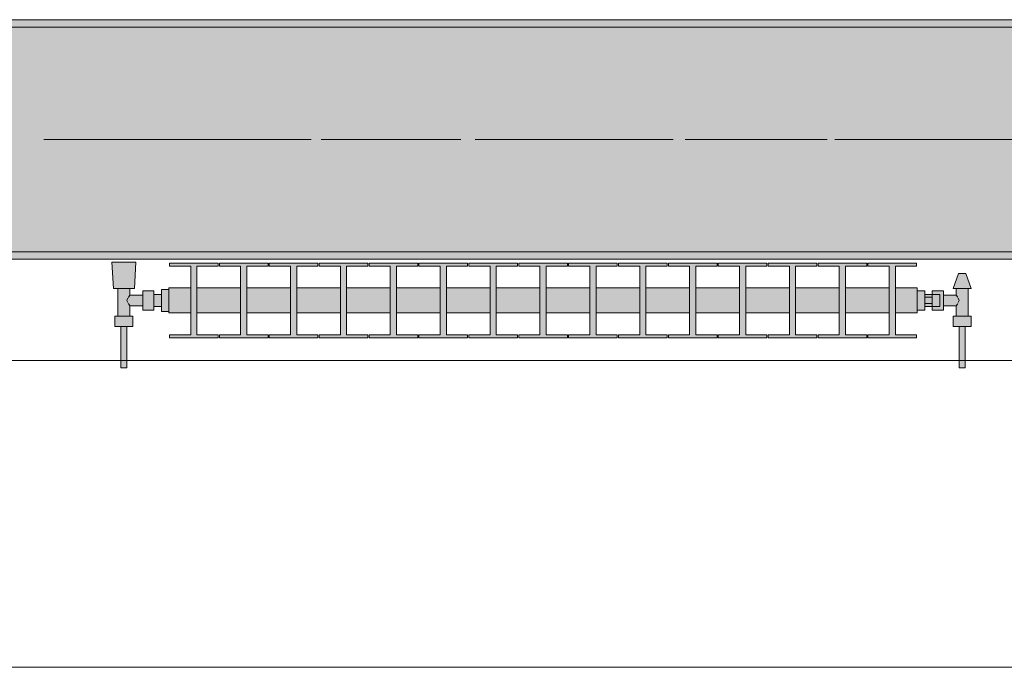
# Model space of a CAD drawing. Header units: metres. Extents: x -3.6 to 84.5, y -11 to 16.8.
# Tile 75 of 225: x 19.691 to 21.006, y -0.155 to 0.71. Entities that reach past the tile are written whole.
import ezdxf

# ---------------------------------------------------------------- set-up
doc = ezdxf.new("R2010")
doc.units = ezdxf.units.M
doc.header["$MEASUREMENT"] = 0
doc.linetypes.add('Achse', pattern=[0.2, 0.1, -0.05, 0, -0.05])
doc.linetypes.add('Strichlinie doppelt', pattern=[0.546806, 0.264583, -0.105833, 0.070556, -0.105833])
for name, color, linetype in [('451 - Universal.Achsen Raster', 7, 'Continuous'), ('604 - Struktur.Wand Aussen', 7, 'Continuous'), ('608 - Struktur.Träger', 7, 'Continuous'), ('801 - HKLSE.Heizung_ Klima_ Lüftung', 7, 'Continuous')]:
    doc.layers.add(name, color=color, linetype=linetype)
pattern_1 = [(45, (0, 0), (-0.01767767, 0.01767767), [0, -0.025])]

msp = doc.modelspace()

# ---------------------------------------------------------------- hatches: boundary and pattern name
at = {"layer": '608 - Struktur.Träger', "linetype": 'Continuous', "lineweight": 0, "true_color": 0x000000}
h = msp.add_hatch(dxfattribs=at)
h.set_pattern_fill('Beton__Stahlbeton_0001', color=18, style=0, pattern_type=2)
h.set_pattern_definition([(45, (0, 0), (-0.08485281, 0.08485281), []), (45, (-0.04243, 0.04243), (-0.08485281, 0.08485281), [0.09, -0.03])])
h.paths.add_polyline_path([(0.69, 0.7), (0.38, 0.7), (0.38, 0.4), (0.69, 0.4), (3.97, 0.4), (4.29, 0.4), (7.57, 0.4), (7.89, 0.4), (11.17, 0.4), (11.49, 0.4), (14.77, 0.4), (15.09, 0.4), (18.37, 0.4), (18.69, 0.4), (21.97, 0.4), (22.29, 0.4), (25.57, 0.4), (25.89, 0.4), (29.17, 0.4), (29.49, 0.4), (32.77, 0.4), (33.09, 0.4), (36.37, 0.4), (36.69, 0.4), (39.97, 0.4), (40.29, 0.4), (43.57, 0.4), (43.89, 0.4), (47.17, 0.4), (47.49, 0.4), (50.77, 0.4), (51.09, 0.4), (51.8, 0.4), (51.97, 0.4), (54.37, 0.4), (54.69, 0.4), (57.97, 0.4), (58.29, 0.4), (61.57, 0.4), (61.88, 0.4), (61.88, 0.7), (61.57, 0.7), (58.29, 0.7), (57.97, 0.7), (54.69, 0.7), (54.37, 0.7), (51.97, 0.7), (51.8, 0.7), (51.09, 0.7), (50.77, 0.7), (47.49, 0.7), (47.16, 0.7), (43.89, 0.7), (43.57, 0.7), (40.29, 0.7), (39.935, 0.7), (36.69, 0.7), (36.37, 0.7), (33.09, 0.7), (32.77, 0.7), (29.49, 0.7), (29.17, 0.7), (25.89, 0.7), (25.57, 0.7), (22.29, 0.7), (21.97, 0.7), (18.69, 0.7), (18.37, 0.7), (15.09, 0.7), (14.77, 0.7), (11.49, 0.7), (11.17, 0.7), (7.89, 0.7), (7.57, 0.7), (4.29, 0.7), (3.97, 0.7)])
h = msp.add_hatch(dxfattribs=at)
h.set_pattern_fill('Gips_0001', color=18, style=0, pattern_type=2)
h.set_pattern_definition(pattern_1)
h.paths.add_polyline_path([(21.97, 0.71), (18.69, 0.71), (18.69, 0.7), (21.97, 0.7)])
h = msp.add_hatch(dxfattribs=at)
h.set_pattern_fill('Gips_0001', color=18, style=0, pattern_type=2)
h.set_pattern_definition(pattern_1)
h.paths.add_polyline_path([(18.69, 0.4), (18.69, 0.39), (21.97, 0.39), (21.97, 0.4)])
at = {"layer": '801 - HKLSE.Heizung_ Klima_ Lüftung', "linetype": 'Continuous', "lineweight": 0, "true_color": 0x3a3a3a}
for points in [[(19.89, 0.3497), (19.88, 0.3497), (19.88, 0.343), (19.87, 0.343), (19.87, 0.348), (19.855, 0.348), (19.855, 0.342), (19.838, 0.342), (19.838, 0.351), (19.844, 0.351), (19.846, 0.386), (19.814, 0.386), (19.816, 0.351), (19.822, 0.351), (19.822, 0.314), (19.818, 0.314), (19.818, 0.3), (19.826, 0.3), (19.826, 0.245), (19.834, 0.245), (19.834, 0.3), (19.842, 0.3), (19.842, 0.314), (19.838, 0.314), (19.838, 0.328), (19.855, 0.328), (19.855, 0.322), (19.87, 0.322), (19.87, 0.327), (19.88, 0.327), (19.88, 0.3203), (19.89, 0.3203)], [(19.89, 0.3183), (19.9192, 0.3183), (19.9192, 0.2892), (19.8908, 0.2892), (19.8908, 0.285), (19.9558, 0.285), (19.9558, 0.2892), (19.9275, 0.2892), (19.9275, 0.3183), (19.9858, 0.3183), (19.9858, 0.2892), (19.9575, 0.2892), (19.9575, 0.285), (20.0225, 0.285), (20.0225, 0.2892), (19.9942, 0.2892), (19.9942, 0.3183), (20.0525, 0.3183), (20.0525, 0.2892), (20.0242, 0.2892), (20.0242, 0.285), (20.0892, 0.285), (20.0892, 0.2892), (20.0608, 0.2892), (20.0608, 0.3183), (20.1192, 0.3183), (20.1192, 0.2892), (20.0908, 0.2892), (20.0908, 0.285), (20.1558, 0.285), (20.1558, 0.2892), (20.1275, 0.2892), (20.1275, 0.3183), (20.1858, 0.3183), (20.1858, 0.2892), (20.1575, 0.2892), (20.1575, 0.285), (20.2225, 0.285), (20.2225, 0.2892), (20.1942, 0.2892), (20.1942, 0.3183), (20.2525, 0.3183), (20.2525, 0.2892), (20.2242, 0.2892), (20.2242, 0.285), (20.2892, 0.285), (20.2892, 0.2892), (20.2608, 0.2892), (20.2608, 0.3183), (20.3192, 0.3183), (20.3192, 0.2892), (20.2908, 0.2892), (20.2908, 0.285), (20.3558, 0.285), (20.3558, 0.2892), (20.3275, 0.2892), (20.3275, 0.3183), (20.3858, 0.3183), (20.3858, 0.2892), (20.3575, 0.2892), (20.3575, 0.285), (20.4225, 0.285), (20.4225, 0.2892), (20.3942, 0.2892), (20.3942, 0.3183), (20.4525, 0.3183), (20.4525, 0.2892), (20.4242, 0.2892), (20.4242, 0.285), (20.4892, 0.285), (20.4892, 0.2892), (20.4608, 0.2892), (20.4608, 0.3183), (20.5192, 0.3183), (20.5192, 0.2892), (20.4908, 0.2892), (20.4908, 0.285), (20.5558, 0.285), (20.5558, 0.2892), (20.5275, 0.2892), (20.5275, 0.3183), (20.5858, 0.3183), (20.5858, 0.2892), (20.5575, 0.2892), (20.5575, 0.285), (20.6225, 0.285), (20.6225, 0.2892), (20.5942, 0.2892), (20.5942, 0.3183), (20.6525, 0.3183), (20.6525, 0.2892), (20.6242, 0.2892), (20.6242, 0.285), (20.6892, 0.285), (20.6892, 0.2892), (20.6608, 0.2892), (20.6608, 0.3183), (20.7192, 0.3183), (20.7192, 0.2892), (20.6908, 0.2892), (20.6908, 0.285), (20.7558, 0.285), (20.7558, 0.2892), (20.7275, 0.2892), (20.7275, 0.3183), (20.7858, 0.3183), (20.7858, 0.2892), (20.7575, 0.2892), (20.7575, 0.285), (20.8225, 0.285), (20.8225, 0.2892), (20.7942, 0.2892), (20.7942, 0.3183), (20.8525, 0.3183), (20.8525, 0.2892), (20.8242, 0.2892), (20.8242, 0.285), (20.8892, 0.285), (20.8892, 0.2892), (20.8608, 0.2892), (20.8608, 0.3183), (20.89, 0.3183), (20.89, 0.3517), (20.8608, 0.3517), (20.8608, 0.3808), (20.8892, 0.3808), (20.8892, 0.385), (20.8242, 0.385), (20.8242, 0.3808), (20.8525, 0.3808), (20.8525, 0.3517), (20.7942, 0.3517), (20.7942, 0.3808), (20.8225, 0.3808), (20.8225, 0.385), (20.7575, 0.385), (20.7575, 0.3808), (20.7858, 0.3808), (20.7858, 0.3517), (20.7275, 0.3517), (20.7275, 0.3808), (20.7558, 0.3808), (20.7558, 0.385), (20.6908, 0.385), (20.6908, 0.3808), (20.7192, 0.3808), (20.7192, 0.3517), (20.6608, 0.3517), (20.6608, 0.3808), (20.6892, 0.3808), (20.6892, 0.385), (20.6242, 0.385), (20.6242, 0.3808), (20.6525, 0.3808), (20.6525, 0.3517), (20.5942, 0.3517), (20.5942, 0.3808), (20.6225, 0.3808), (20.6225, 0.385), (20.5575, 0.385), (20.5575, 0.3808), (20.5858, 0.3808), (20.5858, 0.3517), (20.5275, 0.3517), (20.5275, 0.3808), (20.5558, 0.3808), (20.5558, 0.385), (20.4908, 0.385), (20.4908, 0.3808), (20.5192, 0.3808), (20.5192, 0.3517), (20.4608, 0.3517), (20.4608, 0.3808), (20.4892, 0.3808), (20.4892, 0.385), (20.4242, 0.385), (20.4242, 0.3808), (20.4525, 0.3808), (20.4525, 0.3517), (20.3942, 0.3517), (20.3942, 0.3808), (20.4225, 0.3808), (20.4225, 0.385), (20.3575, 0.385), (20.3575, 0.3808), (20.3858, 0.3808), (20.3858, 0.3517), (20.3275, 0.3517), (20.3275, 0.3808), (20.3558, 0.3808), (20.3558, 0.385), (20.2908, 0.385), (20.2908, 0.3808), (20.3192, 0.3808), (20.3192, 0.3517), (20.2608, 0.3517), (20.2608, 0.3808), (20.2892, 0.3808), (20.2892, 0.385), (20.2242, 0.385), (20.2242, 0.3808), (20.2525, 0.3808), (20.2525, 0.3517), (20.1942, 0.3517), (20.1942, 0.3808), (20.2225, 0.3808), (20.2225, 0.385), (20.1575, 0.385), (20.1575, 0.3808), (20.1858, 0.3808), (20.1858, 0.3517), (20.1275, 0.3517), (20.1275, 0.3808), (20.1558, 0.3808), (20.1558, 0.385), (20.0908, 0.385), (20.0908, 0.3808), (20.1192, 0.3808), (20.1192, 0.3517), (20.0608, 0.3517), (20.0608, 0.3808), (20.0892, 0.3808), (20.0892, 0.385), (20.0242, 0.385), (20.0242, 0.3808), (20.0525, 0.3808), (20.0525, 0.3517), (19.9942, 0.3517), (19.9942, 0.3808), (20.0225, 0.3808), (20.0225, 0.385), (19.9575, 0.385), (19.9575, 0.3808), (19.9858, 0.3808), (19.9858, 0.3517), (19.9275, 0.3517), (19.9275, 0.3808), (19.9558, 0.3808), (19.9558, 0.385), (19.8908, 0.385), (19.8908, 0.3808), (19.9192, 0.3808), (19.9192, 0.3517), (19.89, 0.3517)], [(20.89, 0.348), (20.89, 0.322), (20.9, 0.322), (20.9, 0.327), (20.91, 0.327), (20.91, 0.322), (20.925, 0.322), (20.925, 0.328), (20.942, 0.328), (20.942, 0.314), (20.938, 0.314), (20.938, 0.3), (20.946, 0.3), (20.946, 0.245), (20.954, 0.245), (20.954, 0.3), (20.962, 0.3), (20.962, 0.314), (20.958, 0.314), (20.958, 0.351), (20.962, 0.351), (20.955, 0.371), (20.945, 0.371), (20.938, 0.351), (20.942, 0.351), (20.942, 0.342), (20.925, 0.342), (20.925, 0.348), (20.91, 0.348), (20.91, 0.343), (20.9, 0.343), (20.9, 0.348)]]:
    msp.add_hatch(color=250, dxfattribs=at).paths.add_polyline_path(points)

# ---------------------------------------------------------------- linework, layer by layer
at = {"layer": '451 - Universal.Achsen Raster', "color": 160, "linetype": 'Strichlinie doppelt', "lineweight": 9, "true_color": 0x3232ff}
msp.add_line((64.935, 0.55), (-3.175, 0.55), dxfattribs=at)
at = {"layer": '604 - Struktur.Wand Aussen', "color": 7, "linetype": 'Continuous', "lineweight": 13}
for p, q in [((21.52, 0.255), (19.12, 0.255)), ((19.12, -0.155), (21.52, -0.155))]:
    msp.add_line(p, q, dxfattribs=at)
at = {"layer": '608 - Struktur.Träger', "color": 7, "linetype": 'Continuous', "lineweight": 13}
for p, q in [((0.38, 0.71), (61.88, 0.71)), ((21.97, 0.7), (18.69, 0.7)), ((0.38, 0.39), (61.88, 0.39))]:
    msp.add_line(p, q, dxfattribs=at)
at = {"layer": '608 - Struktur.Träger', "color": 7, "linetype": 'Continuous', "lineweight": 5}
for p, q in [((21.97, 0.71), (18.69, 0.71)), ((21.97, 0.39), (18.69, 0.39))]:
    msp.add_line(p, q, dxfattribs=at)
at = {"layer": '608 - Struktur.Träger', "color": 7, "linetype": 'Achse', "lineweight": 9}
msp.add_line((0.38, 0.55), (61.88, 0.55), dxfattribs=at)
at = {"layer": '608 - Struktur.Träger', "color": 7, "linetype": 'Continuous', "lineweight": 13, "flags": 128}
msp.add_lwpolyline([(54.69, 0.4), (54.37, 0.4), (51.97, 0.4), (51.8, 0.4), (51.09, 0.4), (50.77, 0.4), (47.49, 0.4), (47.17, 0.4), (43.89, 0.4), (43.57, 0.4), (40.29, 0.4), (39.97, 0.4), (36.69, 0.4), (36.37, 0.4), (33.09, 0.4), (32.77, 0.4), (29.49, 0.4), (29.17, 0.4), (25.89, 0.4), (25.57, 0.4), (22.29, 0.4), (21.97, 0.4), (18.69, 0.4), (18.37, 0.4)], dxfattribs=at)
at = {"layer": '801 - HKLSE.Heizung_ Klima_ Lüftung', "color": 7, "linetype": 'Continuous', "lineweight": 5, "true_color": 0xebebeb}
for p, q in [((19.8187, 0.386), (19.814, 0.386)), ((19.814, 0.386), (19.8187, 0.386)), ((19.816, 0.351), (19.814, 0.386)), ((19.83, 0.386), (19.8187, 0.386)), ((19.8187, 0.386), (19.83, 0.386)), ((19.8413, 0.386), (19.83, 0.386)), ((19.83, 0.386), (19.8413, 0.386)), ((19.8413, 0.386), (19.846, 0.386)), ((19.846, 0.386), (19.8413, 0.386)), ((19.844, 0.351), (19.846, 0.386)), ((19.8908, 0.385), (19.9558, 0.385)), ((19.8908, 0.3808), (19.8908, 0.385)), ((19.8908, 0.385), (19.9558, 0.385)), ((19.8908, 0.3808), (19.8908, 0.385)), ((19.9558, 0.385), (19.9558, 0.3808)), ((19.9575, 0.385), (20.0225, 0.385)), ((19.9575, 0.3808), (19.9575, 0.385)), ((19.9575, 0.385), (20.0225, 0.385)), ((19.9575, 0.3808), (19.9575, 0.385)), ((20.0225, 0.385), (20.0225, 0.3808)), ((20.0225, 0.385), (20.0225, 0.3808)), ((20.0242, 0.385), (20.0892, 0.385)), ((20.0242, 0.385), (20.0892, 0.385)), ((20.0242, 0.3808), (20.0242, 0.385)), ((20.0892, 0.385), (20.0892, 0.3808)), ((20.0892, 0.385), (20.0892, 0.3808)), ((20.0908, 0.385), (20.1558, 0.385)), ((20.0908, 0.385), (20.1558, 0.385)), ((20.0908, 0.3808), (20.0908, 0.385)), ((20.1558, 0.385), (20.1558, 0.3808)), ((20.1575, 0.385), (20.2225, 0.385)), ((20.1575, 0.3808), (20.1575, 0.385)), ((20.1575, 0.385), (20.2225, 0.385)), ((20.1575, 0.3808), (20.1575, 0.385)), ((20.2225, 0.385), (20.2225, 0.3808)), ((20.2225, 0.385), (20.2225, 0.3808)), ((20.2242, 0.385), (20.2892, 0.385)), ((20.2242, 0.385), (20.2892, 0.385)), ((20.2242, 0.3808), (20.2242, 0.385)), ((20.2892, 0.385), (20.2892, 0.3808)), ((20.2908, 0.385), (20.3558, 0.385)), ((20.2908, 0.3808), (20.2908, 0.385)), ((20.2908, 0.385), (20.3558, 0.385)), ((20.2908, 0.3808), (20.2908, 0.385)), ((20.3558, 0.385), (20.3558, 0.3808)), ((20.3575, 0.385), (20.4225, 0.385)), ((20.3575, 0.385), (20.4225, 0.385)), ((20.3575, 0.3808), (20.3575, 0.385)), ((20.4225, 0.385), (20.4225, 0.3808)), ((20.4225, 0.385), (20.4225, 0.3808)), ((20.4242, 0.385), (20.4892, 0.385)), ((20.4242, 0.385), (20.4892, 0.385)), ((20.4242, 0.3808), (20.4242, 0.385)), ((20.4892, 0.385), (20.4892, 0.3808)), ((20.4892, 0.385), (20.4892, 0.3808)), ((20.4908, 0.385), (20.5558, 0.385)), ((20.4908, 0.3808), (20.4908, 0.385)), ((20.4908, 0.385), (20.5558, 0.385)), ((20.4908, 0.3808), (20.4908, 0.385)), ((20.5558, 0.385), (20.5558, 0.3808)), ((20.5575, 0.385), (20.6225, 0.385)), ((20.5575, 0.385), (20.6225, 0.385)), ((20.5575, 0.3808), (20.5575, 0.385)), ((20.6225, 0.385), (20.6225, 0.3808)), ((20.6242, 0.385), (20.6892, 0.385)), ((20.6242, 0.385), (20.6892, 0.385)), ((20.6242, 0.3808), (20.6242, 0.385)), ((20.6892, 0.385), (20.6892, 0.3808)), ((20.6892, 0.385), (20.6892, 0.3808)), ((20.6908, 0.385), (20.7558, 0.385)), ((20.6908, 0.3808), (20.6908, 0.385)), ((20.6908, 0.385), (20.7558, 0.385)), ((20.6908, 0.3808), (20.6908, 0.385)), ((20.7558, 0.385), (20.7558, 0.3808)), ((20.7575, 0.385), (20.8225, 0.385)), ((20.7575, 0.3808), (20.7575, 0.385)), ((20.7575, 0.385), (20.8225, 0.385)), ((20.7575, 0.3808), (20.7575, 0.385)), ((20.8225, 0.385), (20.8225, 0.3808)), ((20.8225, 0.385), (20.8225, 0.3808)), ((20.8242, 0.385), (20.8892, 0.385)), ((20.8242, 0.3808), (20.8242, 0.385)), ((20.8242, 0.385), (20.8892, 0.385)), ((20.8242, 0.3808), (20.8242, 0.385)), ((20.8892, 0.385), (20.8892, 0.3808)), ((19.9192, 0.3808), (19.8908, 0.3808)), ((19.9192, 0.2892), (19.9192, 0.3808)), ((19.9558, 0.3808), (19.9275, 0.3808)), ((19.9275, 0.3808), (19.9275, 0.2892)), ((19.9858, 0.3808), (19.9575, 0.3808)), ((19.9858, 0.2892), (19.9858, 0.3808)), ((20.0225, 0.3808), (19.9942, 0.3808)), ((19.9942, 0.3808), (19.9942, 0.2892)), ((20.0525, 0.3808), (20.0242, 0.3808)), ((20.0525, 0.2892), (20.0525, 0.3808)), ((20.0892, 0.3808), (20.0608, 0.3808)), ((20.0608, 0.3808), (20.0608, 0.2892)), ((20.1192, 0.3808), (20.0908, 0.3808)), ((20.1192, 0.2892), (20.1192, 0.3808)), ((20.1558, 0.3808), (20.1275, 0.3808)), ((20.1275, 0.3808), (20.1275, 0.2892)), ((20.1858, 0.3808), (20.1575, 0.3808)), ((20.1858, 0.2892), (20.1858, 0.3808)), ((20.2225, 0.3808), (20.1942, 0.3808)), ((20.1942, 0.3808), (20.1942, 0.2892)), ((20.2525, 0.3808), (20.2242, 0.3808)), ((20.2525, 0.2892), (20.2525, 0.3808)), ((20.2892, 0.3808), (20.2608, 0.3808)), ((20.2608, 0.3808), (20.2608, 0.2892)), ((20.3192, 0.3808), (20.2908, 0.3808)), ((20.3192, 0.2892), (20.3192, 0.3808)), ((20.3558, 0.3808), (20.3275, 0.3808)), ((20.3275, 0.3808), (20.3275, 0.2892)), ((20.3858, 0.3808), (20.3575, 0.3808)), ((20.3858, 0.2892), (20.3858, 0.3808)), ((20.4225, 0.3808), (20.3942, 0.3808)), ((20.3942, 0.3808), (20.3942, 0.2892)), ((20.4525, 0.3808), (20.4242, 0.3808)), ((20.4525, 0.2892), (20.4525, 0.3808)), ((20.4892, 0.3808), (20.4608, 0.3808)), ((20.4608, 0.3808), (20.4608, 0.2892)), ((20.5192, 0.3808), (20.4908, 0.3808)), ((20.5192, 0.2892), (20.5192, 0.3808)), ((20.5558, 0.3808), (20.5275, 0.3808)), ((20.5275, 0.3808), (20.5275, 0.2892)), ((20.5858, 0.3808), (20.5575, 0.3808)), ((20.5858, 0.2892), (20.5858, 0.3808)), ((20.6225, 0.3808), (20.5942, 0.3808)), ((20.5942, 0.3808), (20.5942, 0.2892)), ((20.6525, 0.3808), (20.6242, 0.3808)), ((20.6525, 0.2892), (20.6525, 0.3808)), ((20.6892, 0.3808), (20.6608, 0.3808)), ((20.6608, 0.3808), (20.6608, 0.2892)), ((20.7192, 0.3808), (20.6908, 0.3808)), ((20.7192, 0.2892), (20.7192, 0.3808)), ((20.7558, 0.3808), (20.7275, 0.3808)), ((20.7275, 0.3808), (20.7275, 0.2892)), ((20.7858, 0.3808), (20.7575, 0.3808)), ((20.7858, 0.2892), (20.7858, 0.3808)), ((20.8225, 0.3808), (20.7942, 0.3808)), ((20.7942, 0.3808), (20.7942, 0.2892)), ((20.8525, 0.3808), (20.8242, 0.3808)), ((20.8525, 0.2892), (20.8525, 0.3808)), ((20.8892, 0.3808), (20.8608, 0.3808)), ((20.8608, 0.3808), (20.8608, 0.2892)), ((20.938, 0.351), (20.945, 0.371)), ((20.945, 0.371), (20.9465, 0.371)), ((20.9465, 0.371), (20.95, 0.371)), ((20.95, 0.371), (20.9535, 0.371)), ((20.9535, 0.371), (20.955, 0.371)), ((20.962, 0.351), (20.955, 0.371)), ((19.8201, 0.351), (19.816, 0.351)), ((19.83, 0.351), (19.8201, 0.351)), ((19.822, 0.314), (19.822, 0.351)), ((19.8399, 0.351), (19.83, 0.351)), ((19.838, 0.342), (19.838, 0.351)), ((19.844, 0.351), (19.8399, 0.351)), ((19.855, 0.3415), (19.855, 0.348)), ((19.855, 0.348), (19.87, 0.348)), ((19.87, 0.3415), (19.87, 0.348)), ((19.87, 0.343), (19.88, 0.343)), ((19.88, 0.335), (19.88, 0.3497)), ((19.88, 0.3497), (19.89, 0.3497)), ((19.88, 0.3497), (19.89, 0.3497)), ((19.88, 0.335), (19.88, 0.3497)), ((19.88, 0.3497), (19.89, 0.3497)), ((19.88, 0.3497), (19.89, 0.3497)), ((19.88, 0.3407), (19.88, 0.343)), ((19.89, 0.3468), (19.89, 0.3517)), ((19.89, 0.3517), (19.9192, 0.3517)), ((19.89, 0.335), (19.89, 0.3468)), ((19.9275, 0.3517), (19.9858, 0.3517)), ((19.9942, 0.3517), (20.0525, 0.3517)), ((20.0608, 0.3517), (20.1192, 0.3517)), ((20.1275, 0.3517), (20.1858, 0.3517)), ((20.1942, 0.3517), (20.2525, 0.3517)), ((20.2608, 0.3517), (20.3192, 0.3517)), ((20.3275, 0.3517), (20.3858, 0.3517)), ((20.3942, 0.3517), (20.4525, 0.3517)), ((20.4608, 0.3517), (20.5192, 0.3517)), ((20.5275, 0.3517), (20.5858, 0.3517)), ((20.5942, 0.3517), (20.6525, 0.3517)), ((20.6608, 0.3517), (20.7192, 0.3517)), ((20.7275, 0.3517), (20.7858, 0.3517)), ((20.7942, 0.3517), (20.8525, 0.3517)), ((20.8608, 0.3517), (20.89, 0.3517)), ((20.89, 0.3468), (20.89, 0.3517)), ((20.89, 0.348), (20.9, 0.348)), ((20.89, 0.348), (20.9, 0.348)), ((20.89, 0.348), (20.9, 0.348)), ((20.89, 0.348), (20.9, 0.348)), ((20.89, 0.335), (20.89, 0.3468)), ((20.9, 0.335), (20.9, 0.348)), ((20.91, 0.343), (20.9, 0.343)), ((20.91, 0.3415), (20.91, 0.348)), ((20.91, 0.348), (20.91, 0.343)), ((20.925, 0.348), (20.91, 0.348)), ((20.91, 0.3407), (20.91, 0.343)), ((20.91, 0.343), (20.92, 0.343)), ((20.91, 0.3407), (20.91, 0.343)), ((20.92, 0.3407), (20.92, 0.343)), ((20.925, 0.3415), (20.925, 0.348)), ((20.938, 0.351), (20.9415, 0.351)), ((20.9415, 0.351), (20.95, 0.351)), ((20.942, 0.342), (20.942, 0.351)), ((20.95, 0.351), (20.9585, 0.351)), ((20.958, 0.314), (20.958, 0.351)), ((20.9585, 0.351), (20.962, 0.351)), ((19.8339, 0.335), (19.8353, 0.3379)), ((19.8353, 0.3321), (19.8339, 0.335)), ((19.8358, 0.3389), (19.8363, 0.3399)), ((19.8363, 0.3301), (19.8358, 0.3311)), ((19.8363, 0.3399), (19.838, 0.342)), ((19.838, 0.328), (19.8363, 0.3301)), ((19.838, 0.342), (19.855, 0.342)), ((19.855, 0.3285), (19.855, 0.3415)), ((19.87, 0.3285), (19.87, 0.3415)), ((19.88, 0.335), (19.88, 0.3407)), ((19.88, 0.3203), (19.88, 0.335)), ((19.88, 0.3203), (19.88, 0.335)), ((19.88, 0.3293), (19.88, 0.335)), ((19.88, 0.327), (19.88, 0.3293)), ((19.89, 0.3232), (19.89, 0.335)), ((20.89, 0.3232), (20.89, 0.335)), ((20.9, 0.3393), (20.91, 0.3393)), ((20.9, 0.322), (20.9, 0.335)), ((20.9, 0.3307), (20.91, 0.3307)), ((20.91, 0.3393), (20.91, 0.3415)), ((20.91, 0.335), (20.91, 0.3407)), ((20.91, 0.3393), (20.91, 0.3407)), ((20.91, 0.335), (20.91, 0.3393)), ((20.91, 0.3307), (20.91, 0.335)), ((20.91, 0.3293), (20.91, 0.335)), ((20.91, 0.3285), (20.91, 0.3307)), ((20.91, 0.3293), (20.91, 0.3307)), ((20.91, 0.327), (20.91, 0.3293)), ((20.91, 0.327), (20.91, 0.3293)), ((20.92, 0.335), (20.92, 0.3407)), ((20.92, 0.3293), (20.92, 0.335)), ((20.92, 0.327), (20.92, 0.3293)), ((20.942, 0.342), (20.925, 0.342)), ((20.925, 0.3285), (20.925, 0.3415)), ((20.9437, 0.3399), (20.942, 0.342)), ((20.942, 0.328), (20.9437, 0.3301)), ((20.9442, 0.3389), (20.9437, 0.3399)), ((20.9437, 0.3301), (20.9442, 0.3311)), ((20.9461, 0.335), (20.9447, 0.3379)), ((20.9447, 0.3321), (20.9461, 0.335)), ((19.838, 0.314), (19.838, 0.328)), ((19.838, 0.328), (19.855, 0.328)), ((19.855, 0.322), (19.855, 0.3285)), ((19.855, 0.322), (19.87, 0.322)), ((19.87, 0.322), (19.87, 0.3285)), ((19.87, 0.327), (19.88, 0.327)), ((19.88, 0.3203), (19.89, 0.3203)), ((19.88, 0.3203), (19.89, 0.3203)), ((19.89, 0.3183), (19.89, 0.3232)), ((19.89, 0.3183), (19.9192, 0.3183)), ((19.9275, 0.3183), (19.9858, 0.3183)), ((19.9942, 0.3183), (20.0525, 0.3183)), ((20.0608, 0.3183), (20.1192, 0.3183)), ((20.1275, 0.3183), (20.1858, 0.3183)), ((20.1942, 0.3183), (20.2525, 0.3183)), ((20.2608, 0.3183), (20.3192, 0.3183)), ((20.3275, 0.3183), (20.3858, 0.3183)), ((20.3942, 0.3183), (20.4525, 0.3183)), ((20.4608, 0.3183), (20.5192, 0.3183)), ((20.5275, 0.3183), (20.5858, 0.3183)), ((20.5942, 0.3183), (20.6525, 0.3183)), ((20.6608, 0.3183), (20.7192, 0.3183)), ((20.7275, 0.3183), (20.7858, 0.3183)), ((20.7942, 0.3183), (20.8525, 0.3183)), ((20.8608, 0.3183), (20.89, 0.3183)), ((20.89, 0.3183), (20.89, 0.3232)), ((20.89, 0.322), (20.9, 0.322)), ((20.91, 0.327), (20.9, 0.327)), ((20.91, 0.322), (20.91, 0.3285)), ((20.91, 0.327), (20.92, 0.327)), ((20.91, 0.327), (20.91, 0.322)), ((20.925, 0.322), (20.91, 0.322)), ((20.925, 0.322), (20.925, 0.3285)), ((20.942, 0.328), (20.925, 0.328)), ((20.942, 0.314), (20.942, 0.328)), ((19.824, 0.314), (19.818, 0.314)), ((19.818, 0.3), (19.818, 0.314)), ((19.836, 0.314), (19.824, 0.314)), ((19.842, 0.314), (19.836, 0.314)), ((19.842, 0.3), (19.842, 0.314)), ((20.938, 0.314), (20.944, 0.314)), ((20.938, 0.3), (20.938, 0.314)), ((20.944, 0.314), (20.956, 0.314)), ((20.956, 0.314), (20.962, 0.314)), ((20.962, 0.3), (20.962, 0.314)), ((19.824, 0.3), (19.818, 0.3)), ((19.836, 0.3), (19.824, 0.3)), ((19.826, 0.245), (19.826, 0.3)), ((19.8272, 0.3), (19.826, 0.3)), ((19.83, 0.3), (19.8272, 0.3)), ((19.8328, 0.3), (19.83, 0.3)), ((19.834, 0.3), (19.8328, 0.3)), ((19.834, 0.245), (19.834, 0.3)), ((19.842, 0.3), (19.836, 0.3)), ((20.938, 0.3), (20.944, 0.3)), ((20.944, 0.3), (20.956, 0.3)), ((20.946, 0.245), (20.946, 0.3)), ((20.946, 0.3), (20.9472, 0.3)), ((20.9472, 0.3), (20.95, 0.3)), ((20.95, 0.3), (20.9528, 0.3)), ((20.9528, 0.3), (20.954, 0.3)), ((20.954, 0.245), (20.954, 0.3)), ((20.956, 0.3), (20.962, 0.3)), ((19.8908, 0.285), (19.8908, 0.2892)), ((19.8908, 0.285), (19.8908, 0.2892)), ((19.8908, 0.2892), (19.9192, 0.2892)), ((19.9558, 0.285), (19.8908, 0.285)), ((19.9275, 0.2892), (19.9558, 0.2892)), ((19.9558, 0.2892), (19.9558, 0.285)), ((19.9575, 0.285), (19.9575, 0.2892)), ((19.9575, 0.285), (19.9575, 0.2892)), ((19.9575, 0.2892), (19.9858, 0.2892)), ((20.0225, 0.285), (19.9575, 0.285)), ((19.9942, 0.2892), (20.0225, 0.2892)), ((20.0225, 0.2892), (20.0225, 0.285)), ((20.0225, 0.2892), (20.0225, 0.285)), ((20.0242, 0.285), (20.0242, 0.2892)), ((20.0242, 0.2892), (20.0525, 0.2892)), ((20.0892, 0.285), (20.0242, 0.285)), ((20.0608, 0.2892), (20.0892, 0.2892)), ((20.0892, 0.2892), (20.0892, 0.285)), ((20.0892, 0.2892), (20.0892, 0.285)), ((20.0908, 0.285), (20.0908, 0.2892)), ((20.0908, 0.2892), (20.1192, 0.2892)), ((20.1558, 0.285), (20.0908, 0.285)), ((20.1275, 0.2892), (20.1558, 0.2892)), ((20.1558, 0.2892), (20.1558, 0.285)), ((20.1575, 0.285), (20.1575, 0.2892)), ((20.1575, 0.285), (20.1575, 0.2892)), ((20.1575, 0.2892), (20.1858, 0.2892)), ((20.2225, 0.285), (20.1575, 0.285)), ((20.1942, 0.2892), (20.2225, 0.2892)), ((20.2225, 0.2892), (20.2225, 0.285)), ((20.2225, 0.2892), (20.2225, 0.285)), ((20.2242, 0.285), (20.2242, 0.2892)), ((20.2242, 0.2892), (20.2525, 0.2892)), ((20.2892, 0.285), (20.2242, 0.285)), ((20.2608, 0.2892), (20.2892, 0.2892)), ((20.2892, 0.2892), (20.2892, 0.285)), ((20.2908, 0.285), (20.2908, 0.2892)), ((20.2908, 0.285), (20.2908, 0.2892)), ((20.2908, 0.2892), (20.3192, 0.2892)), ((20.3558, 0.285), (20.2908, 0.285)), ((20.3275, 0.2892), (20.3558, 0.2892)), ((20.3558, 0.2892), (20.3558, 0.285)), ((20.3575, 0.285), (20.3575, 0.2892)), ((20.3575, 0.2892), (20.3858, 0.2892)), ((20.4225, 0.285), (20.3575, 0.285)), ((20.3942, 0.2892), (20.4225, 0.2892)), ((20.4225, 0.2892), (20.4225, 0.285)), ((20.4225, 0.2892), (20.4225, 0.285)), ((20.4242, 0.285), (20.4242, 0.2892)), ((20.4242, 0.2892), (20.4525, 0.2892)), ((20.4892, 0.285), (20.4242, 0.285)), ((20.4608, 0.2892), (20.4892, 0.2892)), ((20.4892, 0.2892), (20.4892, 0.285)), ((20.4892, 0.2892), (20.4892, 0.285)), ((20.4908, 0.285), (20.4908, 0.2892)), ((20.4908, 0.285), (20.4908, 0.2892)), ((20.4908, 0.2892), (20.5192, 0.2892)), ((20.5558, 0.285), (20.4908, 0.285)), ((20.5275, 0.2892), (20.5558, 0.2892)), ((20.5558, 0.2892), (20.5558, 0.285)), ((20.5575, 0.285), (20.5575, 0.2892)), ((20.5575, 0.2892), (20.5858, 0.2892)), ((20.6225, 0.285), (20.5575, 0.285)), ((20.5942, 0.2892), (20.6225, 0.2892)), ((20.6225, 0.2892), (20.6225, 0.285)), ((20.6242, 0.285), (20.6242, 0.2892)), ((20.6242, 0.2892), (20.6525, 0.2892)), ((20.6892, 0.285), (20.6242, 0.285)), ((20.6608, 0.2892), (20.6892, 0.2892)), ((20.6892, 0.2892), (20.6892, 0.285)), ((20.6892, 0.2892), (20.6892, 0.285)), ((20.6908, 0.285), (20.6908, 0.2892)), ((20.6908, 0.285), (20.6908, 0.2892)), ((20.6908, 0.2892), (20.7192, 0.2892)), ((20.7558, 0.285), (20.6908, 0.285)), ((20.7275, 0.2892), (20.7558, 0.2892)), ((20.7558, 0.2892), (20.7558, 0.285)), ((20.7575, 0.285), (20.7575, 0.2892)), ((20.7575, 0.285), (20.7575, 0.2892)), ((20.7575, 0.2892), (20.7858, 0.2892)), ((20.8225, 0.285), (20.7575, 0.285)), ((20.7942, 0.2892), (20.8225, 0.2892)), ((20.8225, 0.2892), (20.8225, 0.285)), ((20.8225, 0.2892), (20.8225, 0.285)), ((20.8242, 0.285), (20.8242, 0.2892)), ((20.8242, 0.285), (20.8242, 0.2892)), ((20.8242, 0.2892), (20.8525, 0.2892)), ((20.8892, 0.285), (20.8242, 0.285)), ((20.8608, 0.2892), (20.8892, 0.2892)), ((20.8892, 0.2892), (20.8892, 0.285)), ((19.8272, 0.245), (19.826, 0.245)), ((19.83, 0.245), (19.8272, 0.245)), ((19.8328, 0.245), (19.83, 0.245)), ((19.834, 0.245), (19.8328, 0.245)), ((20.946, 0.245), (20.9472, 0.245)), ((20.9472, 0.245), (20.95, 0.245)), ((20.95, 0.245), (20.9528, 0.245)), ((20.9528, 0.245), (20.954, 0.245))]:
    msp.add_line(p, q, dxfattribs=at)

doc.saveas('drawing.dxf')
